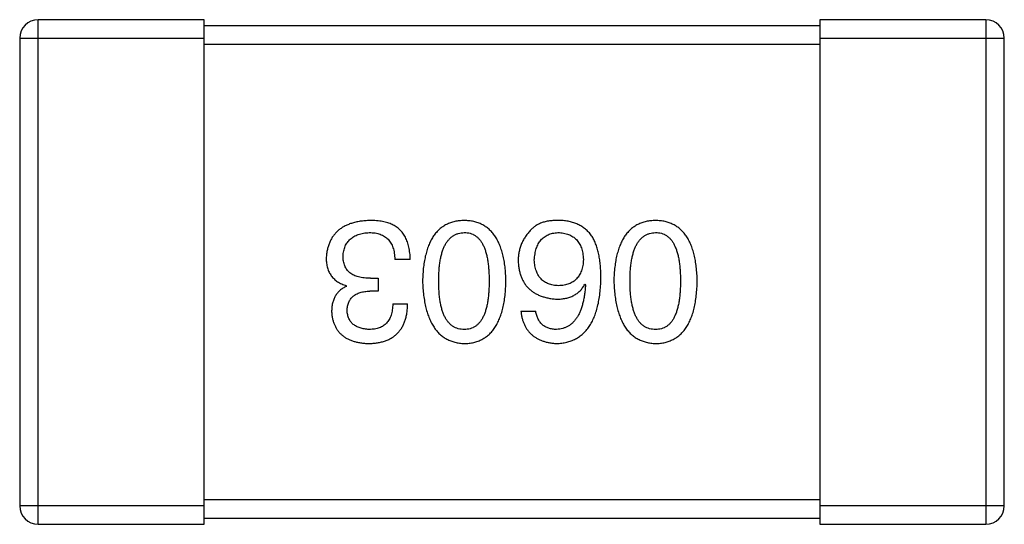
# Model space of a CAD drawing. Header units: millimetres. Extents: x 42 to 554, y 166 to 335.
# Tile 191 of 256: x 392.082 to 393.682, y 261.326 to 262.146. Entities that reach past the tile are written whole.
import ezdxf

# ---------------------------------------------------------------- set-up
doc = ezdxf.new("R2010")
doc.units = ezdxf.units.MM
doc.header["$LTSCALE"] = 30.734
doc.layers.get('0').update_dxf_attribs({"linetype": 'CONTINUOUS'})

msp = doc.modelspace()

# ---------------------------------------------------------------- linework, layer by layer
at = {"linetype": 'Continuous'}
for p, q in [((392.1116, 261.326), (392.1116, 262.146)), ((392.3816, 262.146), (392.1116, 262.146)), ((392.3816, 261.326), (392.3816, 262.146)), ((393.3816, 262.146), (393.3816, 261.326)), ((393.6516, 262.146), (393.3816, 262.146)), ((393.6516, 262.146), (393.6516, 261.326)), ((393.3816, 262.136), (392.3816, 262.136)), ((392.0816, 262.116), (392.0816, 261.356)), ((392.0816, 262.116), (392.3816, 262.116)), ((393.3816, 262.116), (393.6816, 262.116)), ((393.6816, 261.356), (393.6816, 262.116)), ((392.3816, 262.106), (393.3816, 262.106)), ((392.7164, 261.7564), (392.6912, 261.7564)), ((392.6125, 261.7127), (392.6125, 261.7138)), ((392.6519, 261.7258), (392.6639, 261.7258)), ((392.6639, 261.7258), (392.6639, 261.705)), ((392.9999, 261.716), (393.001, 261.7149)), ((392.6639, 261.705), (392.6508, 261.705)), ((392.6879, 261.6843), (392.712, 261.6843)), ((392.8961, 261.6722), (392.9201, 261.6722)), ((393.3816, 261.366), (392.3816, 261.366)), ((392.3816, 261.356), (392.0816, 261.356)), ((393.6816, 261.356), (393.3816, 261.356)), ((392.3816, 261.336), (393.3816, 261.336)), ((392.1116, 261.326), (392.3816, 261.326)), ((393.3816, 261.326), (393.6516, 261.326))]:
    msp.add_line(p, q, dxfattribs=at)
for centre, start, end in [((392.1116, 262.116), 90, 180), ((393.6516, 262.116), 0, 90), ((392.1116, 261.356), 180, 270), ((393.6516, 261.356), 270, 0)]:
    msp.add_arc(centre, 0.03, start, end, dxfattribs=at)
for points, knots in [([(392.6508, 261.8198), (392.648, 261.8196), (392.6427, 261.8194), (392.635, 261.8185), (392.6277, 261.8171), (392.621, 261.8152), (392.6148, 261.813), (392.6091, 261.8103), (392.6038, 261.8071), (392.5991, 261.8035), (392.5949, 261.7994), (392.5912, 261.7949), (392.588, 261.7899), (392.5853, 261.7845), (392.5831, 261.7787), (392.5815, 261.7724), (392.5803, 261.7656), (392.5799, 261.761), (392.5797, 261.7586)], [0, 0, 0, 0, 0.078078, 0.151942, 0.221594, 0.28726, 0.350176, 0.409768, 0.467648, 0.523784, 0.578904, 0.634014, 0.689819, 0.746826, 0.805875, 0.867063, 0.931764, 1, 1, 1, 1]), ([(392.6868, 261.8132), (392.6857, 261.8138), (392.6834, 261.8148), (392.6796, 261.8162), (392.6756, 261.8173), (392.6712, 261.8182), (392.6665, 261.8189), (392.6615, 261.8194), (392.6563, 261.8197), (392.6526, 261.8197), (392.6508, 261.8198)], [0, 0, 0, 0, 0.101955, 0.208983, 0.322698, 0.44339, 0.570851, 0.70629, 0.84885, 1, 1, 1, 1]), ([(392.7164, 261.7564), (392.7163, 261.7582), (392.7162, 261.7617), (392.7157, 261.7668), (392.715, 261.7716), (392.7142, 261.7763), (392.713, 261.7807), (392.7118, 261.7848), (392.7102, 261.7888), (392.7085, 261.7924), (392.7065, 261.7959), (392.7044, 261.7991), (392.702, 261.8021), (392.6994, 261.8048), (392.6966, 261.8073), (392.6935, 261.8095), (392.6903, 261.8116), (392.688, 261.8127), (392.6868, 261.8132)], [0, 0, 0, 0, 0.078937, 0.154495, 0.226898, 0.296844, 0.363348, 0.427781, 0.48946, 0.549586, 0.607902, 0.664733, 0.720805, 0.776157, 0.831175, 0.886736, 0.943094, 1, 1, 1, 1]), ([(392.804, 261.8198), (392.8014, 261.8197), (392.7962, 261.8194), (392.7887, 261.8182), (392.7817, 261.8161), (392.7752, 261.8134), (392.7691, 261.8098), (392.7636, 261.8055), (392.7586, 261.8005), (392.7541, 261.7946), (392.7501, 261.7881), (392.7467, 261.7807), (392.7437, 261.7727), (392.7412, 261.7639), (392.7392, 261.7543), (392.7377, 261.744), (392.7367, 261.733), (392.7364, 261.7253), (392.7363, 261.7214)], [0, 0, 0, 0, 0.059134, 0.115603, 0.169236, 0.221572, 0.273254, 0.32474, 0.377319, 0.431815, 0.488555, 0.548609, 0.612242, 0.680182, 0.75251, 0.829782, 0.91231, 1, 1, 1, 1]), ([(392.8718, 261.7214), (392.8717, 261.7253), (392.8714, 261.733), (392.8704, 261.744), (392.8689, 261.7543), (392.8669, 261.7639), (392.8644, 261.7727), (392.8614, 261.7807), (392.8579, 261.7881), (392.8539, 261.7946), (392.8495, 261.8005), (392.8444, 261.8055), (392.8389, 261.8098), (392.8329, 261.8134), (392.8264, 261.8161), (392.8194, 261.8182), (392.8119, 261.8194), (392.8067, 261.8197), (392.804, 261.8198)], [0, 0, 0, 0, 0.087693, 0.170223, 0.247496, 0.319826, 0.387768, 0.451403, 0.511459, 0.568358, 0.622671, 0.675251, 0.726739, 0.778422, 0.830759, 0.884394, 0.940865, 1, 1, 1, 1]), ([(392.9606, 261.8198), (392.9578, 261.8198), (392.9523, 261.8199), (392.9445, 261.8193), (392.9374, 261.8182), (392.9309, 261.8164), (392.925, 261.8141), (392.9198, 261.8111), (392.9151, 261.8076), (392.9126, 261.8048), (392.9114, 261.8034)], [0, 0, 0, 0, 0.156782, 0.301945, 0.436395, 0.561474, 0.678489, 0.78853, 0.894967, 1, 1, 1, 1]), ([(393.0119, 261.7935), (393.0104, 261.7956), (393.0075, 261.7995), (393.0023, 261.8047), (392.9966, 261.8091), (392.9904, 261.8128), (392.9837, 261.8157), (392.9764, 261.8179), (392.9687, 261.8193), (392.9633, 261.8196), (392.9606, 261.8198)], [0, 0, 0, 0, 0.125033, 0.246266, 0.36603, 0.485265, 0.606781, 0.732144, 0.862551, 1, 1, 1, 1]), ([(393.1149, 261.8198), (393.1123, 261.8197), (393.1071, 261.8194), (393.0996, 261.8182), (393.0926, 261.8161), (393.086, 261.8134), (393.08, 261.8098), (393.0745, 261.8055), (393.0695, 261.8005), (393.065, 261.7946), (393.061, 261.7881), (393.0575, 261.7807), (393.0545, 261.7727), (393.0521, 261.7639), (393.05, 261.7543), (393.0486, 261.744), (393.0475, 261.733), (393.0473, 261.7253), (393.0471, 261.7214)], [0, 0, 0, 0, 0.059134, 0.115603, 0.169236, 0.221572, 0.273254, 0.32474, 0.377319, 0.431815, 0.488555, 0.548609, 0.612242, 0.680182, 0.75251, 0.829782, 0.91231, 1, 1, 1, 1]), ([(393.1827, 261.7214), (393.1825, 261.7253), (393.1823, 261.733), (393.1812, 261.744), (393.1798, 261.7543), (393.1777, 261.7639), (393.1753, 261.7727), (393.1723, 261.7807), (393.1688, 261.7881), (393.1648, 261.7946), (393.1603, 261.8005), (393.1553, 261.8055), (393.1498, 261.8098), (393.1438, 261.8134), (393.1372, 261.8161), (393.1302, 261.8182), (393.1227, 261.8194), (393.1175, 261.8197), (393.1149, 261.8198)], [0, 0, 0, 0, 0.087693, 0.170223, 0.247496, 0.319826, 0.387768, 0.451403, 0.511459, 0.568358, 0.622671, 0.675251, 0.726739, 0.778422, 0.830759, 0.884394, 0.940865, 1, 1, 1, 1]), ([(392.6071, 261.7619), (392.6072, 261.7633), (392.6074, 261.7662), (392.6081, 261.7703), (392.6091, 261.7742), (392.6105, 261.7778), (392.6121, 261.7811), (392.614, 261.7842), (392.6163, 261.7869), (392.6188, 261.7895), (392.6216, 261.7918), (392.6248, 261.7938), (392.6282, 261.7955), (392.6319, 261.797), (392.6359, 261.7981), (392.6403, 261.7991), (392.6449, 261.7998), (392.6481, 261.8), (392.6497, 261.8001)], [0, 0, 0, 0, 0.068514, 0.133941, 0.195994, 0.255362, 0.312994, 0.369441, 0.424687, 0.480522, 0.537148, 0.594801, 0.654411, 0.716817, 0.781981, 0.850498, 0.923306, 1, 1, 1, 1]), ([(392.6497, 261.8001), (392.6513, 261.8001), (392.6545, 261.8), (392.6591, 261.7995), (392.6634, 261.7987), (392.6674, 261.7974), (392.6711, 261.7959), (392.6745, 261.794), (392.6776, 261.7918), (392.6804, 261.7892), (392.6828, 261.7863), (392.685, 261.783), (392.6868, 261.7794), (392.6883, 261.7755), (392.6895, 261.7712), (392.6904, 261.7665), (392.691, 261.7616), (392.6912, 261.7582), (392.6912, 261.7564)], [0, 0, 0, 0, 0.071272, 0.13882, 0.201858, 0.262757, 0.320043, 0.376709, 0.431462, 0.486034, 0.541209, 0.597703, 0.65589, 0.717768, 0.782056, 0.850407, 0.92277, 1, 1, 1, 1]), ([(392.7625, 261.7214), (392.7625, 261.7245), (392.7626, 261.7306), (392.7631, 261.7394), (392.7639, 261.7476), (392.765, 261.7553), (392.7664, 261.7623), (392.7682, 261.7687), (392.7703, 261.7746), (392.7727, 261.7798), (392.7755, 261.7845), (392.7786, 261.7885), (392.782, 261.792), (392.7858, 261.7948), (392.7899, 261.7971), (392.7943, 261.7988), (392.7991, 261.7998), (392.8024, 261.8), (392.804, 261.8001)], [0, 0, 0, 0, 0.094834, 0.184067, 0.267029, 0.344713, 0.417334, 0.484367, 0.546941, 0.604717, 0.65953, 0.710539, 0.759381, 0.806382, 0.853027, 0.900623, 0.949121, 1, 1, 1, 1]), ([(392.804, 261.8001), (392.8057, 261.8), (392.8089, 261.7999), (392.8135, 261.799), (392.8178, 261.7975), (392.8218, 261.7952), (392.8255, 261.7925), (392.8288, 261.7891), (392.8318, 261.785), (392.8345, 261.7803), (392.8369, 261.7751), (392.8389, 261.7692), (392.8406, 261.7627), (392.8421, 261.7557), (392.8431, 261.748), (392.8439, 261.7397), (392.8444, 261.7307), (392.8444, 261.7246), (392.8445, 261.7214)], [0, 0, 0, 0, 0.049766, 0.097012, 0.143225, 0.188786, 0.235079, 0.282962, 0.333687, 0.387747, 0.445963, 0.508657, 0.576545, 0.649868, 0.72822, 0.812712, 0.903543, 1, 1, 1, 1]), ([(392.9114, 261.8034), (392.9098, 261.8016), (392.9067, 261.7982), (392.9027, 261.7926), (392.8993, 261.7868), (392.8965, 261.7808), (392.8944, 261.7744), (392.8928, 261.7679), (392.8919, 261.7611), (392.8918, 261.7565), (392.8917, 261.7542)], [0, 0, 0, 0, 0.129393, 0.255335, 0.378531, 0.500878, 0.622934, 0.746191, 0.87096, 1, 1, 1, 1]), ([(392.9179, 261.7553), (392.918, 261.757), (392.9183, 261.7604), (392.919, 261.7653), (392.9199, 261.7698), (392.9211, 261.774), (392.9225, 261.778), (392.9243, 261.7816), (392.9262, 261.7849), (392.9285, 261.7878), (392.9311, 261.7905), (392.9339, 261.7929), (392.9369, 261.7949), (392.9403, 261.7966), (392.9439, 261.798), (392.9477, 261.799), (392.9519, 261.7997), (392.9547, 261.8), (392.9562, 261.8001)], [0, 0, 0, 0, 0.078863, 0.153308, 0.223539, 0.289857, 0.35341, 0.413572, 0.471721, 0.528235, 0.584279, 0.638781, 0.69466, 0.751251, 0.809198, 0.869697, 0.933318, 1, 1, 1, 1]), ([(392.9562, 261.8001), (392.9578, 261.8), (392.9609, 261.7999), (392.9654, 261.7992), (392.9696, 261.7983), (392.9735, 261.797), (392.9772, 261.7955), (392.9805, 261.7935), (392.9836, 261.7913), (392.9863, 261.7886), (392.9888, 261.7858), (392.9909, 261.7825), (392.9928, 261.779), (392.9944, 261.7751), (392.9956, 261.7708), (392.9966, 261.7663), (392.9974, 261.7615), (392.9976, 261.7581), (392.9977, 261.7564)], [0, 0, 0, 0, 0.070403, 0.137196, 0.200053, 0.260887, 0.31876, 0.37535, 0.430743, 0.485927, 0.541678, 0.598832, 0.657726, 0.719441, 0.783504, 0.851852, 0.923533, 1, 1, 1, 1]), ([(393.0261, 261.7258), (393.0261, 261.7293), (393.026, 261.7362), (393.0253, 261.7462), (393.0243, 261.7556), (393.0227, 261.7644), (393.0207, 261.7726), (393.0183, 261.7802), (393.0154, 261.7872), (393.0131, 261.7915), (393.0119, 261.7935)], [0, 0, 0, 0, 0.151498, 0.29521, 0.430242, 0.557137, 0.677306, 0.790845, 0.898111, 1, 1, 1, 1]), ([(393.0734, 261.7214), (393.0734, 261.7245), (393.0735, 261.7306), (393.0739, 261.7394), (393.0747, 261.7476), (393.0759, 261.7553), (393.0773, 261.7623), (393.0791, 261.7687), (393.0812, 261.7746), (393.0836, 261.7798), (393.0864, 261.7845), (393.0895, 261.7885), (393.0929, 261.792), (393.0967, 261.7948), (393.1008, 261.7971), (393.1052, 261.7988), (393.1099, 261.7998), (393.1132, 261.8), (393.1149, 261.8001)], [0, 0, 0, 0, 0.094834, 0.184067, 0.267029, 0.344713, 0.417334, 0.484367, 0.546941, 0.604717, 0.65953, 0.710539, 0.759381, 0.806382, 0.853027, 0.900623, 0.949121, 1, 1, 1, 1]), ([(393.1149, 261.8001), (393.1165, 261.8), (393.1197, 261.7999), (393.1244, 261.799), (393.1287, 261.7975), (393.1327, 261.7952), (393.1363, 261.7925), (393.1397, 261.7891), (393.1427, 261.785), (393.1454, 261.7803), (393.1477, 261.7751), (393.1498, 261.7692), (393.1515, 261.7627), (393.1529, 261.7557), (393.154, 261.748), (393.1548, 261.7397), (393.1553, 261.7307), (393.1553, 261.7246), (393.1553, 261.7214)], [0, 0, 0, 0, 0.049766, 0.097012, 0.143225, 0.188786, 0.235079, 0.282962, 0.333687, 0.387747, 0.445963, 0.508657, 0.576545, 0.649868, 0.72822, 0.812712, 0.903543, 1, 1, 1, 1]), ([(392.6519, 261.7258), (392.6501, 261.7258), (392.6466, 261.7258), (392.6415, 261.7263), (392.6367, 261.7269), (392.6324, 261.728), (392.6283, 261.7292), (392.6246, 261.7307), (392.6213, 261.7326), (392.6183, 261.7347), (392.6156, 261.7371), (392.6133, 261.7398), (392.6114, 261.7428), (392.6098, 261.7461), (392.6086, 261.7496), (392.6077, 261.7535), (392.6071, 261.7576), (392.6071, 261.7604), (392.6071, 261.7619)], [0, 0, 0, 0, 0.082495, 0.159728, 0.232496, 0.300725, 0.365163, 0.425859, 0.483728, 0.538892, 0.592921, 0.646195, 0.699968, 0.754746, 0.811387, 0.870806, 0.933482, 1, 1, 1, 1]), ([(392.5797, 261.7586), (392.5798, 261.7571), (392.5798, 261.7544), (392.5802, 261.7503), (392.5808, 261.7464), (392.5818, 261.7427), (392.5829, 261.7392), (392.5843, 261.7359), (392.586, 261.7328), (392.5879, 261.7298), (392.5901, 261.7271), (392.5925, 261.7246), (392.5952, 261.7223), (392.5982, 261.7202), (392.6014, 261.7183), (392.6049, 261.7165), (392.6086, 261.715), (392.6112, 261.7142), (392.6125, 261.7138)], [0, 0, 0, 0, 0.071215, 0.138707, 0.20396, 0.266995, 0.327734, 0.387609, 0.445602, 0.503345, 0.561136, 0.618597, 0.677672, 0.738255, 0.799989, 0.863961, 0.930555, 1, 1, 1, 1]), ([(392.8917, 261.7542), (392.8918, 261.7519), (392.8921, 261.7473), (392.8931, 261.7406), (392.8945, 261.7344), (392.8963, 261.7286), (392.8986, 261.7232), (392.9014, 261.7183), (392.9046, 261.7137), (392.9083, 261.7096), (392.9125, 261.7059), (392.917, 261.7026), (392.9221, 261.6998), (392.9276, 261.6973), (392.9336, 261.6953), (392.94, 261.6938), (392.9468, 261.6926), (392.9516, 261.6921), (392.954, 261.6919)], [0, 0, 0, 0, 0.071527, 0.139094, 0.20346, 0.264939, 0.323904, 0.381383, 0.437591, 0.493343, 0.549401, 0.606085, 0.664838, 0.725424, 0.788712, 0.855452, 0.925772, 1, 1, 1, 1]), ([(392.9573, 261.7138), (392.9558, 261.7138), (392.9528, 261.714), (392.9486, 261.7146), (392.9446, 261.7155), (392.9409, 261.7167), (392.9375, 261.7182), (392.9343, 261.72), (392.9314, 261.7222), (392.9288, 261.7247), (392.9265, 261.7274), (392.9244, 261.7305), (392.9227, 261.7339), (392.9211, 261.7376), (392.9199, 261.7416), (392.9189, 261.7459), (392.9183, 261.7505), (392.918, 261.7537), (392.9179, 261.7553)], [0, 0, 0, 0, 0.069884, 0.136529, 0.199638, 0.259844, 0.317774, 0.374356, 0.430026, 0.485148, 0.5409, 0.597889, 0.657472, 0.718614, 0.783613, 0.85129, 0.923712, 1, 1, 1, 1]), ([(392.9977, 261.7564), (392.9976, 261.7547), (392.9974, 261.7514), (392.9967, 261.7467), (392.9957, 261.7423), (392.9944, 261.7382), (392.9929, 261.7344), (392.9911, 261.7309), (392.989, 261.7278), (392.9866, 261.7249), (392.9839, 261.7224), (392.9809, 261.7202), (392.9777, 261.7183), (392.9741, 261.7168), (392.9703, 261.7155), (392.9662, 261.7146), (392.9618, 261.714), (392.9588, 261.7138), (392.9573, 261.7138)], [0, 0, 0, 0, 0.076072, 0.148369, 0.216753, 0.281358, 0.342792, 0.401604, 0.458929, 0.514444, 0.569818, 0.625343, 0.681554, 0.739608, 0.800134, 0.863477, 0.929547, 1, 1, 1, 1]), ([(392.6125, 261.7127), (392.6106, 261.7117), (392.6069, 261.7098), (392.6019, 261.7062), (392.5978, 261.7018), (392.5943, 261.6969), (392.5917, 261.6913), (392.5898, 261.6851), (392.5887, 261.6783), (392.5886, 261.6736), (392.5885, 261.6711)], [0, 0, 0, 0, 0.125227, 0.244792, 0.361427, 0.478215, 0.59667, 0.722058, 0.856314, 1, 1, 1, 1]), ([(392.7363, 261.7214), (392.7364, 261.7174), (392.7368, 261.7096), (392.7379, 261.6983), (392.7395, 261.6877), (392.7416, 261.6779), (392.7441, 261.6689), (392.7471, 261.6606), (392.7507, 261.6531), (392.7547, 261.6463), (392.7592, 261.6403), (392.7641, 261.635), (392.7696, 261.6305), (392.7756, 261.6268), (392.782, 261.6239), (392.7889, 261.6217), (392.7963, 261.6202), (392.8014, 261.6199), (392.804, 261.6198)], [0, 0, 0, 0, 0.088475, 0.171606, 0.249595, 0.322626, 0.391327, 0.455765, 0.516374, 0.573675, 0.628522, 0.681161, 0.732559, 0.783563, 0.83504, 0.887639, 0.942585, 1, 1, 1, 1]), ([(392.804, 261.6427), (392.8024, 261.6428), (392.7991, 261.6429), (392.7943, 261.6438), (392.7899, 261.6454), (392.7858, 261.6475), (392.782, 261.6504), (392.7786, 261.6538), (392.7755, 261.6578), (392.7727, 261.6625), (392.7703, 261.6677), (392.7682, 261.6736), (392.7664, 261.6801), (392.765, 261.6871), (392.7639, 261.6948), (392.7631, 261.7032), (392.7626, 261.7121), (392.7625, 261.7182), (392.7625, 261.7214)], [0, 0, 0, 0, 0.050604, 0.098688, 0.145699, 0.191791, 0.238625, 0.286717, 0.337546, 0.391814, 0.449755, 0.512106, 0.579685, 0.652048, 0.730262, 0.814146, 0.904281, 1, 1, 1, 1]), ([(392.804, 261.6198), (392.8067, 261.6199), (392.8119, 261.6201), (392.8194, 261.6214), (392.8264, 261.6236), (392.8329, 261.6264), (392.8389, 261.6301), (392.8444, 261.6345), (392.8495, 261.6397), (392.8539, 261.6458), (392.8579, 261.6525), (392.8614, 261.6601), (392.8644, 261.6684), (392.8669, 261.6775), (392.8689, 261.6874), (392.8704, 261.6981), (392.8714, 261.7095), (392.8717, 261.7174), (392.8718, 261.7214)], [0, 0, 0, 0, 0.057911, 0.113262, 0.165956, 0.217443, 0.268511, 0.319665, 0.372, 0.426129, 0.483365, 0.543779, 0.607756, 0.676562, 0.749704, 0.827713, 0.911177, 1, 1, 1, 1]), ([(392.8445, 261.7214), (392.8444, 261.7182), (392.8444, 261.7121), (392.8439, 261.7032), (392.8431, 261.6948), (392.8421, 261.6871), (392.8406, 261.6801), (392.8389, 261.6736), (392.8369, 261.6677), (392.8345, 261.6625), (392.8318, 261.6578), (392.8288, 261.6538), (392.8255, 261.6504), (392.8218, 261.6475), (392.8178, 261.6454), (392.8135, 261.6438), (392.8089, 261.6429), (392.8057, 261.6428), (392.804, 261.6427)], [0, 0, 0, 0, 0.096452, 0.187278, 0.271765, 0.350519, 0.423437, 0.491321, 0.554011, 0.612224, 0.666281, 0.717003, 0.764884, 0.811423, 0.856783, 0.902993, 0.950236, 1, 1, 1, 1]), ([(392.954, 261.6198), (392.9568, 261.6199), (392.9624, 261.6203), (392.9704, 261.6217), (392.9778, 261.624), (392.9848, 261.6271), (392.9912, 261.6309), (392.9971, 261.6356), (393.0024, 261.6411), (393.0072, 261.6474), (393.0114, 261.6545), (393.0151, 261.6623), (393.0183, 261.671), (393.0209, 261.6804), (393.0231, 261.6906), (393.0246, 261.7016), (393.0258, 261.7134), (393.026, 261.7216), (393.0261, 261.7258)], [0, 0, 0, 0, 0.058957, 0.115262, 0.16907, 0.221312, 0.273147, 0.324961, 0.377649, 0.432026, 0.488925, 0.549039, 0.612912, 0.680653, 0.753056, 0.830314, 0.912483, 1, 1, 1, 1]), ([(392.954, 261.6919), (392.9566, 261.692), (392.9617, 261.6921), (392.9691, 261.6932), (392.9758, 261.6951), (392.9819, 261.6977), (392.9874, 261.7012), (392.9923, 261.7053), (392.9965, 261.7103), (392.9988, 261.714), (392.9999, 261.716)], [0, 0, 0, 0, 0.144617, 0.279572, 0.40596, 0.526097, 0.64389, 0.760003, 0.877724, 1, 1, 1, 1]), ([(393.001, 261.7149), (393.0008, 261.712), (393.0004, 261.7065), (392.9994, 261.6986), (392.9981, 261.6912), (392.9965, 261.6842), (392.9946, 261.6779), (392.9925, 261.672), (392.99, 261.6667), (392.9872, 261.6619), (392.9841, 261.6576), (392.9807, 261.6539), (392.977, 261.6506), (392.973, 261.648), (392.9687, 261.6458), (392.964, 261.6443), (392.9591, 261.6431), (392.9557, 261.6429), (392.954, 261.6427)], [0, 0, 0, 0, 0.089218, 0.173709, 0.252753, 0.326963, 0.397099, 0.462534, 0.524018, 0.582178, 0.637235, 0.689955, 0.741228, 0.791618, 0.841661, 0.892925, 0.945259, 1, 1, 1, 1]), ([(393.0471, 261.7214), (393.0473, 261.7174), (393.0477, 261.7096), (393.0488, 261.6983), (393.0504, 261.6877), (393.0525, 261.6779), (393.055, 261.6689), (393.058, 261.6606), (393.0615, 261.6531), (393.0655, 261.6463), (393.07, 261.6403), (393.075, 261.635), (393.0805, 261.6305), (393.0864, 261.6268), (393.0929, 261.6239), (393.0998, 261.6217), (393.1072, 261.6202), (393.1123, 261.6199), (393.1149, 261.6198)], [0, 0, 0, 0, 0.088475, 0.171606, 0.249595, 0.322626, 0.391327, 0.455765, 0.516374, 0.573675, 0.628522, 0.681161, 0.732559, 0.783563, 0.83504, 0.887639, 0.942585, 1, 1, 1, 1]), ([(393.1149, 261.6427), (393.1132, 261.6428), (393.11, 261.6429), (393.1052, 261.6438), (393.1008, 261.6454), (393.0966, 261.6475), (393.0929, 261.6504), (393.0894, 261.6538), (393.0864, 261.6578), (393.0836, 261.6625), (393.0812, 261.6677), (393.0791, 261.6736), (393.0773, 261.6801), (393.0759, 261.6871), (393.0747, 261.6948), (393.0739, 261.7032), (393.0735, 261.7121), (393.0734, 261.7182), (393.0734, 261.7214)], [0, 0, 0, 0, 0.050604, 0.098688, 0.145699, 0.191791, 0.238625, 0.286717, 0.337546, 0.391814, 0.449755, 0.512106, 0.579685, 0.652048, 0.730262, 0.814146, 0.904281, 1, 1, 1, 1]), ([(393.1149, 261.6198), (393.1175, 261.6199), (393.1227, 261.6201), (393.1302, 261.6214), (393.1372, 261.6236), (393.1438, 261.6264), (393.1498, 261.6301), (393.1553, 261.6345), (393.1603, 261.6397), (393.1648, 261.6458), (393.1688, 261.6525), (393.1723, 261.6601), (393.1753, 261.6684), (393.1777, 261.6775), (393.1798, 261.6874), (393.1812, 261.6981), (393.1823, 261.7095), (393.1825, 261.7174), (393.1827, 261.7214)], [0, 0, 0, 0, 0.057911, 0.113262, 0.165956, 0.217443, 0.268511, 0.319665, 0.372, 0.426129, 0.483365, 0.543779, 0.607756, 0.676562, 0.749704, 0.827713, 0.911177, 1, 1, 1, 1]), ([(393.1553, 261.7214), (393.1553, 261.7182), (393.1553, 261.7121), (393.1548, 261.7032), (393.154, 261.6948), (393.153, 261.6871), (393.1514, 261.6801), (393.1498, 261.6736), (393.1477, 261.6677), (393.1454, 261.6625), (393.1427, 261.6578), (393.1397, 261.6538), (393.1363, 261.6504), (393.1327, 261.6475), (393.1287, 261.6454), (393.1244, 261.6438), (393.1197, 261.6429), (393.1165, 261.6428), (393.1149, 261.6427)], [0, 0, 0, 0, 0.096452, 0.187278, 0.271765, 0.350519, 0.423437, 0.491321, 0.554011, 0.612224, 0.666281, 0.717003, 0.764884, 0.811423, 0.856783, 0.902993, 0.950236, 1, 1, 1, 1]), ([(392.6136, 261.6733), (392.6137, 261.6746), (392.6138, 261.677), (392.6144, 261.6805), (392.6152, 261.6837), (392.6163, 261.6868), (392.6176, 261.6896), (392.6193, 261.6921), (392.6212, 261.6945), (392.6234, 261.6966), (392.6259, 261.6985), (392.6287, 261.7001), (392.6317, 261.7015), (392.635, 261.7027), (392.6385, 261.7036), (392.6424, 261.7043), (392.6465, 261.7048), (392.6493, 261.705), (392.6508, 261.705)], [0, 0, 0, 0, 0.067741, 0.131599, 0.192143, 0.249977, 0.306453, 0.361639, 0.416449, 0.471489, 0.527582, 0.584873, 0.644974, 0.70814, 0.77492, 0.845909, 0.920585, 1, 1, 1, 1]), ([(392.6486, 261.6198), (392.6511, 261.6199), (392.656, 261.62), (392.6631, 261.6209), (392.6697, 261.6222), (392.6759, 261.6241), (392.6815, 261.6264), (392.6867, 261.6292), (392.6915, 261.6325), (392.6957, 261.6364), (392.6994, 261.6407), (392.7027, 261.6455), (392.7054, 261.6508), (392.7078, 261.6565), (392.7096, 261.6628), (392.7109, 261.6695), (392.7117, 261.6767), (392.7119, 261.6817), (392.712, 261.6843)], [0, 0, 0, 0, 0.073232, 0.142595, 0.207997, 0.270074, 0.329156, 0.386529, 0.441846, 0.496976, 0.551877, 0.607941, 0.665637, 0.725446, 0.788542, 0.855101, 0.925196, 1, 1, 1, 1]), ([(392.6879, 261.6843), (392.6879, 261.6826), (392.6877, 261.6793), (392.6871, 261.6746), (392.6864, 261.6702), (392.6852, 261.6661), (392.6838, 261.6624), (392.6821, 261.659), (392.6802, 261.6558), (392.6779, 261.6531), (392.6754, 261.6506), (392.6725, 261.6485), (392.6694, 261.6467), (392.666, 261.6452), (392.6623, 261.6441), (392.6584, 261.6433), (392.6541, 261.6428), (392.6512, 261.6428), (392.6497, 261.6427)], [0, 0, 0, 0, 0.078134, 0.15164, 0.221358, 0.286689, 0.348614, 0.407697, 0.464247, 0.520153, 0.574432, 0.629291, 0.684538, 0.742032, 0.801329, 0.863637, 0.930123, 1, 1, 1, 1]), ([(392.5885, 261.6711), (392.5887, 261.6692), (392.589, 261.6653), (392.5901, 261.6596), (392.5915, 261.6544), (392.5934, 261.6495), (392.5957, 261.645), (392.5984, 261.6408), (392.6015, 261.637), (392.6051, 261.6336), (392.6091, 261.6306), (392.6135, 261.6279), (392.6183, 261.6256), (392.6236, 261.6237), (392.6293, 261.6221), (392.6353, 261.621), (392.6418, 261.6201), (392.6463, 261.6199), (392.6486, 261.6198)], [0, 0, 0, 0, 0.067521, 0.132139, 0.193339, 0.252064, 0.309083, 0.364848, 0.420021, 0.475612, 0.532002, 0.589602, 0.649896, 0.712634, 0.778603, 0.848416, 0.922155, 1, 1, 1, 1]), ([(392.6497, 261.6427), (392.6483, 261.6428), (392.6456, 261.6429), (392.6418, 261.6434), (392.6382, 261.6441), (392.6348, 261.645), (392.6316, 261.6461), (392.6287, 261.6475), (392.6261, 261.6491), (392.6237, 261.6509), (392.6215, 261.6529), (392.6197, 261.6552), (392.618, 261.6576), (392.6166, 261.6604), (392.6155, 261.6633), (392.6146, 261.6664), (392.614, 261.6698), (392.6137, 261.6721), (392.6136, 261.6733)], [0, 0, 0, 0, 0.078051, 0.151197, 0.220412, 0.286742, 0.34933, 0.409464, 0.467368, 0.52298, 0.578639, 0.633998, 0.690142, 0.746855, 0.805868, 0.867776, 0.932345, 1, 1, 1, 1]), ([(392.8961, 261.6722), (392.8963, 261.6702), (392.8968, 261.6663), (392.8981, 261.6607), (392.8996, 261.6554), (392.9017, 261.6505), (392.904, 261.646), (392.9067, 261.6418), (392.9098, 261.6379), (392.9132, 261.6344), (392.9171, 261.6314), (392.9212, 261.6286), (392.9258, 261.6262), (392.9308, 261.6242), (392.9361, 261.6225), (392.9417, 261.6212), (392.9477, 261.6203), (392.9519, 261.62), (392.954, 261.6198)], [0, 0, 0, 0, 0.06947, 0.136096, 0.199592, 0.260665, 0.319672, 0.377156, 0.433415, 0.489984, 0.546535, 0.604276, 0.663499, 0.725182, 0.788953, 0.855683, 0.926216, 1, 1, 1, 1]), ([(392.954, 261.6427), (392.9517, 261.6428), (392.9474, 261.6429), (392.9413, 261.6444), (392.9359, 261.6467), (392.9312, 261.65), (392.9272, 261.6542), (392.9241, 261.6594), (392.9216, 261.6655), (392.9206, 261.6699), (392.9201, 261.6722)], [0, 0, 0, 0, 0.136586, 0.261496, 0.378089, 0.490612, 0.605522, 0.725767, 0.8561, 1, 1, 1, 1])]:
    msp.add_open_spline(points, degree=3, knots=knots, dxfattribs=at)

doc.saveas('drawing.dxf')
